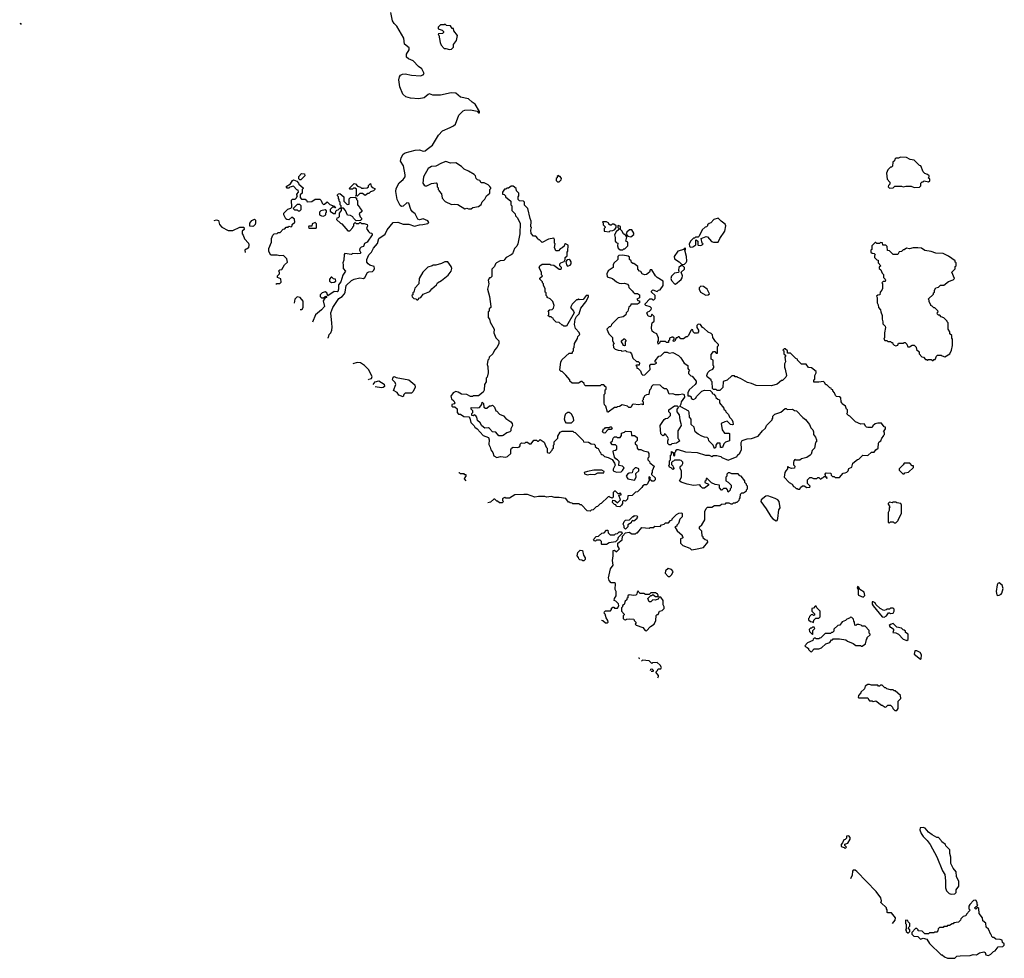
# Model space of a CAD drawing. Extents: x 1862350 to 2057294, y 212041 to 437318.
# Tile 5 of 256: x 1886857 to 1897710, y 284770 to 295117. Entities that reach past the tile are written whole.
import ezdxf

# ---------------------------------------------------------------- set-up
doc = ezdxf.new("R2010")
doc.units = 0

msp = doc.modelspace()

# ---------------------------------------------------------------- linework, layer by layer
at = {"layer": '0CON10XD'}
for points in [[(1890255, 291608), (1890260, 291615), (1890268, 291645), (1890285, 291665), (1890298, 291695), (1890302, 291728), (1890297, 291773), (1890288, 291885), (1890307, 291945), (1890374, 292045), (1890413, 292067), (1890436, 292095), (1890445, 292115), (1890455, 292185), (1890515, 292241), (1890545, 292258), (1890605, 292270), (1890648, 292265), (1890660, 292275), (1890689, 292331), (1890705, 292339), (1890745, 292342), (1890762, 292355), (1890769, 292375), (1890764, 292395), (1890715, 292410), (1890697, 292425), (1890685, 292445), (1890685, 292475), (1890705, 292524), (1890735, 292555), (1890755, 292597), (1890802, 292648), (1890816, 292705), (1890887, 292753), (1890909, 292801), (1890975, 292881), (1891025, 292885), (1891085, 292863), (1891145, 292862), (1891210, 292840), (1891265, 292857), (1891301, 292859), (1891355, 292871), (1891365, 292882), (1891355, 292899), (1891305, 292921), (1891265, 292910), (1891247, 292917), (1891215, 292975), (1891188, 292998), (1891168, 293025), (1891145, 293096), (1891125, 293099), (1891085, 293060), (1891065, 293059), (1891049, 293069), (1891017, 293135), (1891004, 293224), (1891008, 293255), (1891040, 293320), (1891085, 293355), (1891105, 293385), (1891106, 293405), (1891086, 293505), (1891056, 293556), (1891062, 293595), (1891083, 293635), (1891105, 293649), (1891215, 293679), (1891265, 293681), (1891305, 293668), (1891325, 293673), (1891349, 293691), (1891406, 293735), (1891475, 293844), (1891517, 293893), (1891603, 293927), (1891639, 293945), (1891662, 293965), (1891696, 294064), (1891745, 294111), (1891765, 294119), (1891825, 294122), (1891898, 294108), (1891915, 294090), (1891925, 294090), (1891926, 294105), (1891877, 294187), (1891845, 294206), (1891805, 294245), (1891715, 294262), (1891665, 294308), (1891612, 294312), (1891495, 294286), (1891445, 294284), (1891410, 294285), (1891375, 294298), (1891358, 294292), (1891315, 294256), (1891255, 294244), (1891165, 294252), (1891115, 294268), (1891080, 294295), (1891046, 294376), (1891037, 294455), (1891043, 294487), (1891054, 294505), (1891075, 294517), (1891105, 294520), (1891175, 294507), (1891275, 294499), (1891305, 294508), (1891314, 294525), (1891288, 294575), (1891251, 294601), (1891195, 294663), (1891142, 294685), (1891121, 294705), (1891120, 294735), (1891150, 294785), (1891149, 294805), (1891097, 294847), (1891090, 294915), (1891015, 295045), (1890985, 295075), (1890968, 295105), (1890949, 295195)], [(1886857, 295078), (1886865, 295074), (1886873, 295062)], [(1891595, 294788), (1891615, 294792), (1891640, 294815), (1891640, 294845), (1891672, 294888), (1891682, 294942), (1891643, 294993), (1891638, 295018), (1891625, 295020), (1891605, 295048), (1891563, 295053), (1891545, 295068), (1891535, 295060), (1891495, 295060), (1891470, 295035), (1891470, 295015), (1891512, 295002), (1891530, 294985), (1891530, 294975), (1891517, 294963), (1891475, 294960), (1891470, 294955), (1891478, 294948), (1891490, 294865), (1891502, 294835), (1891535, 294800), (1891555, 294800), (1891595, 294788)], [(1896445, 293260), (1896485, 293262), (1896505, 293280), (1896575, 293280), (1896595, 293273), (1896625, 293280), (1896685, 293280), (1896715, 293268), (1896775, 293270), (1896790, 293285), (1896790, 293315), (1896805, 293330), (1896815, 293330), (1896825, 293340), (1896875, 293330), (1896888, 293342), (1896888, 293358), (1896870, 293375), (1896880, 293385), (1896880, 293395), (1896865, 293410), (1896835, 293420), (1896815, 293440), (1896790, 293505), (1896775, 293510), (1896717, 293567), (1896674, 293574), (1896633, 293597), (1896565, 293600), (1896545, 293590), (1896515, 293590), (1896502, 293578), (1896498, 293562), (1896480, 293545), (1896478, 293502), (1896465, 293490), (1896455, 293490), (1896425, 293460), (1896412, 293425), (1896418, 293358), (1896450, 293325), (1896450, 293305), (1896432, 293288), (1896430, 293275), (1896445, 293260)], [(1891805, 293030), (1891835, 293032), (1891853, 293047), (1891915, 293058), (1891945, 293080), (1891955, 293110), (1891985, 293140), (1892004, 293176), (1892040, 293205), (1892040, 293245), (1892050, 293255), (1892050, 293265), (1892038, 293278), (1892020, 293295), (1891975, 293318), (1891945, 293320), (1891930, 293345), (1891905, 293350), (1891890, 293365), (1891882, 293395), (1891865, 293412), (1891805, 293448), (1891755, 293468), (1891725, 293500), (1891665, 293538), (1891605, 293536), (1891555, 293555), (1891505, 293536), (1891445, 293501), (1891395, 293498), (1891358, 293475), (1891309, 293385), (1891301, 293315), (1891315, 293293), (1891325, 293287), (1891345, 293287), (1891395, 293310), (1891447, 293317), (1891460, 293305), (1891460, 293275), (1891470, 293265), (1891470, 293245), (1891480, 293235), (1891480, 293225), (1891507, 293197), (1891515, 293150), (1891545, 293112), (1891615, 293078), (1891655, 293083), (1891685, 293080), (1891765, 293032), (1891785, 293038), (1891805, 293030)], [(1889955, 293350), (1889945, 293350), (1889933, 293363), (1889932, 293388), (1889965, 293420), (1889997, 293417), (1890000, 293395), (1889955, 293350)], [(1892805, 293330), (1892827, 293353), (1892828, 293365), (1892815, 293390), (1892805, 293390), (1892795, 293400), (1892782, 293388), (1892780, 293375), (1892770, 293365), (1892770, 293345), (1892785, 293330), (1892805, 293330)], [(1889680, 292201), (1889693, 292207), (1889725, 292210), (1889738, 292222), (1889735, 292260), (1889700, 292275), (1889700, 292295), (1889720, 292315), (1889720, 292335), (1889710, 292345), (1889725, 292360), (1889748, 292362), (1889777, 292413), (1889808, 292445), (1889802, 292482), (1889765, 292518), (1889725, 292512), (1889695, 292520), (1889625, 292520), (1889603, 292563), (1889602, 292595), (1889632, 292665), (1889634, 292706), (1889647, 292743), (1889663, 292757), (1889695, 292760), (1889705, 292770), (1889728, 292772), (1889762, 292808), (1889778, 292812), (1889795, 292830), (1889815, 292830), (1889825, 292840), (1889848, 292832), (1889860, 292845), (1889862, 292858), (1889890, 292885), (1889887, 292917), (1889855, 292940), (1889825, 292910), (1889803, 292913), (1889792, 292922), (1889768, 292965), (1889768, 292985), (1889812, 293028), (1889845, 293040), (1889858, 293052), (1889853, 293127), (1889863, 293137), (1889895, 293140), (1889908, 293152), (1889910, 293165), (1889920, 293175), (1889910, 293185), (1889910, 293195), (1889930, 293215), (1889928, 293238), (1889912, 293242), (1889875, 293280), (1889835, 293270), (1889825, 293260), (1889805, 293260), (1889793, 293277), (1889842, 293308), (1889864, 293346), (1889875, 293352), (1889910, 293335), (1889930, 293315), (1889932, 293302), (1889980, 293265), (1889980, 293255), (1889970, 293245), (1889970, 293205), (1889950, 293185), (1889950, 293155), (1889965, 293140), (1890005, 293140), (1890018, 293128), (1890025, 293110), (1890077, 293113), (1890115, 293140), (1890165, 293140), (1890180, 293125), (1890190, 293095), (1890205, 293080), (1890218, 293082), (1890245, 293110), (1890275, 293080), (1890325, 293060), (1890330, 293050), (1890338, 293048), (1890335, 293040), (1890330, 293050), (1890305, 293050), (1890280, 293025), (1890280, 293005), (1890315, 292980), (1890338, 292982), (1890340, 293005), (1890352, 293018), (1890368, 293022), (1890385, 293040), (1890400, 293040), (1890400, 293065), (1890390, 293075), (1890390, 293105), (1890380, 293115), (1890380, 293135), (1890370, 293145), (1890370, 293165), (1890360, 293175), (1890360, 293185), (1890372, 293198), (1890385, 293200), (1890430, 293165), (1890430, 293115), (1890465, 293080), (1890490, 293085), (1890488, 293142), (1890502, 293158), (1890555, 293160), (1890568, 293148), (1890570, 293135), (1890580, 293125), (1890580, 293075), (1890608, 293048), (1890610, 293035), (1890630, 293015), (1890628, 293002), (1890600, 292975), (1890610, 292945), (1890630, 292925), (1890620, 292915), (1890618, 292902), (1890565, 292900), (1890535, 292930), (1890530, 292945), (1890505, 292958), (1890472, 292962), (1890450, 293015), (1890425, 293040), (1890400, 293040), (1890400, 293015), (1890380, 292985), (1890380, 292945), (1890368, 292932), (1890352, 292928), (1890350, 292915), (1890392, 292872), (1890408, 292868), (1890475, 292790), (1890495, 292790), (1890530, 292825), (1890530, 292835), (1890540, 292845), (1890540, 292865), (1890555, 292880), (1890565, 292870), (1890595, 292870), (1890605, 292880), (1890615, 292880), (1890625, 292870), (1890655, 292870), (1890688, 292858), (1890690, 292845), (1890680, 292815), (1890701, 292781), (1890718, 292768), (1890740, 292765), (1890741, 292745), (1890686, 292665), (1890659, 292651), (1890646, 292615), (1890621, 292609), (1890606, 292593), (1890601, 292575), (1890616, 292545), (1890611, 292539), (1890585, 292535), (1890525, 292540), (1890515, 292530), (1890442, 292538), (1890432, 292528), (1890430, 292465), (1890417, 292435), (1890424, 292414), (1890424, 292375), (1890449, 292345), (1890419, 292301), (1890395, 292228), (1890372, 292195), (1890372, 292148), (1890365, 292122), (1890355, 292117), (1890325, 292119), (1890255, 292072), (1890242, 292105), (1890225, 292118), (1890190, 292105), (1890170, 292085), (1890170, 292065), (1890185, 292050), (1890205, 292050), (1890223, 292067), (1890235, 292070), (1890240, 292065), (1890238, 292055), (1890222, 292048), (1890201, 292019), (1890216, 291955), (1890185, 291918), (1890118, 291862), (1890085, 291783)], [(1890575, 293170), (1890560, 293175), (1890570, 293185), (1890568, 293248), (1890555, 293260), (1890535, 293260), (1890525, 293250), (1890495, 293250), (1890490, 293255), (1890545, 293310), (1890558, 293308), (1890582, 293282), (1890615, 293270), (1890625, 293260), (1890645, 293258), (1890688, 293262), (1890700, 293275), (1890702, 293288), (1890725, 293310), (1890732, 293282), (1890752, 293262), (1890770, 293255), (1890770, 293245), (1890755, 293230), (1890722, 293218), (1890705, 293200), (1890695, 293200), (1890665, 293180), (1890635, 293200), (1890605, 293200), (1890575, 293170)], [(1892590, 292405), (1892615, 292422), (1892702, 292422), (1892713, 292413), (1892745, 292410), (1892802, 292365), (1892818, 292365), (1892828, 292375), (1892828, 292385), (1892810, 292405), (1892810, 292425), (1892823, 292437), (1892858, 292452), (1892870, 292475), (1892870, 292495), (1892890, 292515), (1892890, 292555), (1892900, 292565), (1892902, 292632), (1892873, 292647), (1892862, 292638), (1892858, 292622), (1892838, 292602), (1892815, 292590), (1892795, 292570), (1892765, 292570), (1892752, 292605), (1892760, 292645), (1892752, 292655), (1892752, 292692), (1892745, 292710), (1892684, 292696), (1892615, 292660), (1892585, 292690), (1892575, 292690), (1892570, 292705), (1892545, 292730), (1892522, 292732), (1892495, 292760), (1892490, 292795), (1892498, 292825), (1892492, 292835), (1892496, 292896), (1892483, 292925), (1892457, 293037), (1892422, 293072), (1892420, 293105), (1892410, 293115), (1892365, 293120), (1892350, 293135), (1892350, 293165), (1892360, 293175), (1892360, 293205), (1892332, 293232), (1892330, 293255), (1892295, 293280), (1892275, 293280), (1892245, 293260), (1892225, 293260), (1892215, 293250), (1892202, 293248), (1892180, 293215), (1892180, 293195), (1892198, 293188), (1892210, 293175), (1892210, 293165), (1892270, 293115), (1892270, 293075), (1892280, 293065), (1892283, 293013), (1892317, 292977), (1892322, 292955), (1892342, 292935), (1892372, 292872), (1892368, 292755), (1892348, 292645), (1892335, 292620), (1892312, 292595), (1892288, 292535), (1892276, 292524), (1892220, 292495), (1892200, 292475), (1892198, 292462), (1892153, 292457), (1892113, 292437), (1892100, 292425), (1892090, 292395), (1892060, 292365), (1892060, 292285), (1892048, 292272), (1892035, 292270), (1892020, 292245), (1892028, 292205), (1892012, 292145), (1892036, 292066), (1892050, 291955), (1892050, 291945), (1892032, 291928), (1892030, 291905), (1892020, 291895), (1892020, 291835), (1892037, 291817), (1892043, 291783), (1892088, 291705), (1892083, 291665), (1892105, 291610), (1892138, 291575), (1892140, 291545), (1892118, 291502), (1892092, 291475), (1892072, 291435), (1892030, 291395), (1892027, 291373), (1892018, 291362), (1892010, 291315), (1892018, 291295), (1892020, 291225), (1892010, 291175), (1892000, 291165), (1892000, 291125), (1891982, 291095), (1891977, 291033), (1891965, 291010), (1891915, 290970), (1891855, 290970), (1891847, 290963), (1891825, 290962), (1891786, 290986), (1891725, 290988), (1891690, 291010), (1891665, 291017), (1891634, 291005), (1891609, 290965), (1891618, 290938), (1891643, 290915), (1891652, 290895), (1891647, 290883), (1891620, 290875), (1891620, 290855), (1891628, 290848), (1891655, 290850), (1891678, 290828), (1891680, 290785), (1891695, 290770), (1891715, 290768), (1891753, 290743), (1891808, 290738), (1891820, 290725), (1891830, 290675), (1891865, 290640), (1891872, 290625), (1891898, 290605), (1891965, 290533), (1892025, 290510), (1892030, 290485), (1892027, 290435), (1892042, 290405), (1892049, 290375), (1892074, 290345), (1892085, 290308), (1892115, 290292), (1892155, 290302), (1892215, 290294), (1892235, 290300), (1892272, 290335), (1892270, 290375), (1892277, 290393), (1892297, 290403), (1892345, 290402), (1892365, 290410), (1892372, 290418), (1892373, 290437), (1892388, 290452), (1892425, 290450), (1892435, 290460), (1892455, 290460), (1892475, 290440), (1892495, 290440), (1892525, 290480), (1892555, 290480), (1892565, 290470), (1892575, 290470), (1892595, 290490), (1892638, 290458), (1892660, 290405), (1892670, 290395), (1892670, 290345), (1892695, 290340), (1892728, 290372), (1892730, 290385), (1892740, 290395), (1892740, 290425), (1892750, 290435), (1892750, 290465), (1892788, 290502), (1892790, 290525), (1892815, 290570), (1892835, 290580), (1892955, 290580), (1892965, 290570), (1892978, 290568), (1893068, 290478), (1893072, 290462), (1893125, 290460), (1893155, 290440), (1893188, 290438), (1893200, 290425), (1893202, 290412), (1893222, 290392), (1893235, 290390), (1893252, 290352), (1893260, 290345), (1893262, 290332), (1893272, 290322), (1893285, 290320), (1893303, 290303), (1893345, 290290), (1893387, 290267), (1893415, 290228), (1893420, 290205), (1893398, 290162), (1893400, 290145), (1893435, 290130), (1893485, 290132), (1893503, 290147), (1893518, 290175), (1893500, 290195), (1893462, 290202), (1893466, 290245), (1893446, 290266), (1893428, 290275), (1893413, 290293), (1893400, 290355), (1893402, 290368), (1893425, 290370), (1893438, 290382), (1893440, 290415), (1893425, 290430), (1893392, 290432), (1893370, 290455), (1893390, 290475), (1893398, 290502), (1893412, 290518), (1893435, 290520), (1893445, 290510), (1893475, 290510), (1893490, 290535), (1893492, 290558), (1893525, 290570), (1893535, 290580), (1893598, 290578), (1893602, 290532), (1893635, 290532), (1893662, 290512), (1893662, 290478), (1893640, 290455), (1893642, 290442), (1893660, 290425), (1893662, 290392), (1893675, 290380), (1893705, 290380), (1893733, 290363), (1893782, 290352), (1893792, 290335), (1893790, 290295), (1893780, 290285), (1893780, 290265), (1893800, 290245), (1893802, 290232), (1893850, 290195), (1893830, 290145), (1893830, 290125), (1893820, 290115), (1893822, 290102), (1893860, 290065), (1893860, 290045), (1893845, 290030), (1893825, 290030), (1893800, 290050), (1893810, 290065), (1893792, 290078), (1893790, 290055), (1893800, 290045), (1893790, 290035), (1893778, 290002), (1893765, 289990), (1893745, 289990), (1893725, 289980), (1893715, 289960), (1893668, 289912), (1893645, 289910), (1893608, 289872), (1893562, 289868), (1893558, 289832), (1893535, 289810), (1893512, 289818), (1893500, 289805), (1893500, 289785), (1893490, 289765), (1893472, 289748), (1893435, 289750), (1893428, 289768), (1893412, 289772), (1893390, 289795), (1893395, 289820), (1893418, 289818), (1893445, 289790), (1893480, 289825), (1893460, 289875), (1893485, 289880), (1893488, 289888), (1893475, 289900), (1893465, 289890), (1893455, 289890), (1893425, 289920), (1893412, 289918), (1893400, 289905), (1893400, 289855), (1893388, 289842), (1893362, 289852), (1893355, 289860), (1893342, 289858), (1893268, 289782), (1893255, 289780), (1893225, 289750), (1893212, 289748), (1893178, 289712), (1893155, 289710), (1893145, 289700), (1893112, 289702), (1893048, 289768), (1893035, 289770), (1893025, 289780), (1892955, 289780), (1892948, 289788), (1892925, 289790), (1892915, 289800), (1892905, 289800), (1892875, 289840), (1892805, 289850), (1892755, 289850), (1892715, 289860), (1892665, 289852), (1892645, 289860), (1892575, 289862), (1892535, 289852), (1892455, 289882), (1892415, 289882), (1892315, 289878), (1892257, 289843), (1892215, 289842), (1892205, 289848), (1892188, 289842), (1892180, 289835), (1892180, 289815), (1892190, 289805), (1892175, 289790), (1892145, 289790), (1892125, 289810), (1892115, 289810), (1892095, 289830), (1892085, 289830), (1892045, 289800), (1892018, 289791)], [(1889945, 293010), (1889960, 293025), (1889960, 293065), (1889945, 293080), (1889915, 293080), (1889870, 293035), (1889885, 293020), (1889915, 293020), (1889925, 293010), (1889945, 293010)], [(1890205, 292952), (1890230, 292965), (1890233, 292987), (1890240, 292995), (1890238, 293008), (1890225, 293020), (1890175, 293008), (1890160, 292995), (1890160, 292965), (1890184, 292954), (1890205, 292952)], [(1894255, 292610), (1894275, 292613), (1894310, 292635), (1894310, 292685), (1894315, 292690), (1894330, 292675), (1894330, 292635), (1894335, 292630), (1894365, 292628), (1894380, 292635), (1894390, 292645), (1894380, 292655), (1894370, 292705), (1894425, 292728), (1894440, 292725), (1894483, 292673), (1894505, 292663), (1894555, 292663), (1894573, 292705), (1894630, 292785), (1894641, 292845), (1894634, 292864), (1894588, 292895), (1894555, 292930), (1894510, 292915), (1894475, 292878), (1894455, 292870), (1894440, 292855), (1894440, 292845), (1894428, 292832), (1894412, 292828), (1894381, 292799), (1894348, 292732), (1894335, 292720), (1894305, 292720), (1894295, 292710), (1894285, 292710), (1894255, 292680), (1894238, 292645), (1894240, 292615), (1894255, 292610)], [(1888999, 292903), (1889025, 292912), (1889050, 292905), (1889058, 292858), (1889085, 292830), (1889154, 292794), (1889206, 292794), (1889285, 292830), (1889328, 292828), (1889330, 292805), (1889310, 292785), (1889310, 292755), (1889322, 292742), (1889335, 292700), (1889380, 292655), (1889382, 292635), (1889378, 292602), (1889365, 292590), (1889352, 292588), (1889340, 292575), (1889342, 292549)], [(1889425, 292838), (1889392, 292842), (1889392, 292875), (1889415, 292902), (1889445, 292918), (1889457, 292907), (1889457, 292877), (1889452, 292858), (1889435, 292842), (1889425, 292838)], [(1890125, 292820), (1890130, 292825), (1890130, 292865), (1890115, 292880), (1890080, 292865), (1890078, 292842), (1890045, 292840), (1890040, 292835), (1890045, 292820), (1890125, 292820)], [(1893355, 292780), (1893365, 292790), (1893395, 292792), (1893417, 292803), (1893430, 292825), (1893430, 292845), (1893405, 292862), (1893388, 292862), (1893375, 292850), (1893365, 292850), (1893352, 292862), (1893350, 292875), (1893325, 292890), (1893282, 292888), (1893290, 292875), (1893290, 292855), (1893310, 292835), (1893310, 292825), (1893300, 292815), (1893300, 292785), (1893355, 292780)], [(1893505, 292580), (1893515, 292590), (1893528, 292592), (1893560, 292625), (1893560, 292665), (1893540, 292675), (1893548, 292718), (1893538, 292738), (1893512, 292755), (1893495, 292790), (1893480, 292805), (1893478, 292838), (1893455, 292848), (1893450, 292845), (1893450, 292825), (1893460, 292815), (1893460, 292805), (1893431, 292779), (1893412, 292745), (1893420, 292715), (1893420, 292675), (1893432, 292662), (1893450, 292655), (1893448, 292625), (1893455, 292600), (1893475, 292580), (1893505, 292580)], [(1893595, 292722), (1893625, 292750), (1893628, 292765), (1893605, 292800), (1893578, 292802), (1893548, 292775), (1893542, 292752), (1893562, 292732), (1893595, 292722)], [(1896925, 291360), (1896935, 291370), (1896948, 291372), (1896962, 291408), (1896975, 291420), (1897015, 291420), (1897025, 291410), (1897055, 291400), (1897108, 291432), (1897127, 291473), (1897140, 291525), (1897140, 291595), (1897130, 291605), (1897130, 291635), (1897110, 291655), (1897110, 291675), (1897090, 291705), (1897090, 291775), (1897080, 291785), (1897080, 291795), (1897045, 291830), (1897015, 291840), (1896998, 291858), (1896985, 291860), (1896972, 291872), (1896970, 291885), (1896980, 291895), (1896978, 291908), (1896945, 291940), (1896935, 291940), (1896915, 291960), (1896900, 291965), (1896900, 291975), (1896880, 292005), (1896880, 292025), (1896870, 292035), (1896928, 292092), (1896930, 292105), (1896940, 292115), (1896940, 292135), (1896955, 292160), (1896985, 292170), (1897005, 292190), (1897045, 292190), (1897095, 292230), (1897145, 292250), (1897160, 292265), (1897130, 292335), (1897168, 292372), (1897170, 292395), (1897180, 292405), (1897180, 292435), (1897170, 292445), (1897168, 292458), (1897095, 292510), (1897035, 292538), (1896955, 292542), (1896905, 292562), (1896835, 292572), (1896797, 292597), (1896755, 292602), (1896705, 292602), (1896665, 292592), (1896633, 292597), (1896605, 292580), (1896595, 292580), (1896575, 292560), (1896552, 292558), (1896535, 292530), (1896485, 292530), (1896445, 292570), (1896422, 292572), (1896418, 292618), (1896405, 292630), (1896372, 292632), (1896368, 292658), (1896345, 292660), (1896335, 292650), (1896305, 292650), (1896295, 292660), (1896285, 292660), (1896250, 292625), (1896250, 292585), (1896240, 292575), (1896240, 292555), (1896252, 292542), (1896275, 292540), (1896288, 292528), (1896280, 292515), (1896280, 292495), (1896305, 292470), (1896320, 292465), (1896320, 292435), (1896350, 292405), (1896332, 292388), (1896330, 292375), (1896348, 292358), (1896362, 292322), (1896378, 292308), (1896380, 292275), (1896397, 292257), (1896400, 292245), (1896395, 292230), (1896375, 292230), (1896360, 292215), (1896368, 292208), (1896367, 292153), (1896360, 292135), (1896340, 292115), (1896338, 292082), (1896315, 292080), (1896302, 292068), (1896310, 292055), (1896310, 291995), (1896320, 291975), (1896322, 291945), (1896347, 291917), (1896348, 291895), (1896362, 291855), (1896362, 291815), (1896372, 291785), (1896370, 291765), (1896395, 291740), (1896400, 291725), (1896388, 291665), (1896390, 291615), (1896382, 291595), (1896392, 291582), (1896415, 291580), (1896425, 291570), (1896455, 291570), (1896465, 291560), (1896478, 291558), (1896480, 291545), (1896495, 291530), (1896515, 291522), (1896535, 291530), (1896545, 291550), (1896595, 291550), (1896605, 291558), (1896617, 291557), (1896635, 291540), (1896645, 291510), (1896665, 291510), (1896695, 291530), (1896715, 291530), (1896738, 291508), (1896742, 291482), (1896770, 291455), (1896772, 291432), (1896802, 291402), (1896818, 291398), (1896842, 291372), (1896855, 291370), (1896865, 291360), (1896875, 291370), (1896905, 291370), (1896915, 291360), (1896925, 291360)], [(1895475, 291320), (1895430, 291365), (1895430, 291375), (1895412, 291382), (1895355, 291440), (1895322, 291442), (1895320, 291465), (1895295, 291490), (1895285, 291490), (1895270, 291475), (1895280, 291465), (1895280, 291435), (1895300, 291415), (1895292, 291395), (1895298, 291345), (1895288, 291322), (1895288, 291285), (1895296, 291266), (1895308, 291195), (1895300, 291175), (1895265, 291140), (1895255, 291140), (1895205, 291100), (1895145, 291080), (1894974, 291084), (1894925, 291108), (1894878, 291118), (1894802, 291162), (1894772, 291172), (1894765, 291180), (1894745, 291180), (1894735, 291190), (1894705, 291190), (1894657, 291143), (1894612, 291128), (1894608, 291062), (1894575, 291030), (1894545, 291030), (1894535, 291040), (1894505, 291040), (1894492, 291052), (1894490, 291125), (1894480, 291135), (1894480, 291145), (1894435, 291180), (1894430, 291195), (1894441, 291229), (1894465, 291250), (1894497, 291263), (1894507, 291283), (1894507, 291297), (1894500, 291305), (1894500, 291365), (1894480, 291375), (1894480, 291425), (1894505, 291460), (1894518, 291458), (1894535, 291440), (1894548, 291442), (1894550, 291515), (1894560, 291525), (1894560, 291535), (1894525, 291570), (1894498, 291615), (1894492, 291642), (1894479, 291659), (1894445, 291672), (1894398, 291718), (1894382, 291722), (1894360, 291755), (1894335, 291760), (1894320, 291745), (1894320, 291725), (1894340, 291695), (1894340, 291675), (1894327, 291663), (1894295, 291660), (1894280, 291675), (1894278, 291698), (1894265, 291700), (1894255, 291690), (1894230, 291635), (1894215, 291620), (1894205, 291620), (1894175, 291600), (1894145, 291600), (1894125, 291620), (1894115, 291620), (1894105, 291610), (1894092, 291608), (1894078, 291572), (1894065, 291570), (1894060, 291585), (1894070, 291595), (1894070, 291605), (1894057, 291617), (1894045, 291618), (1894020, 291605), (1894020, 291585), (1894010, 291575), (1894010, 291560), (1893985, 291560), (1893975, 291570), (1893915, 291570), (1893908, 291552), (1893895, 291540), (1893890, 291565), (1893900, 291575), (1893900, 291615), (1893890, 291625), (1893880, 291655), (1893845, 291670), (1893830, 291685), (1893822, 291715), (1893823, 291757), (1893830, 291775), (1893850, 291795), (1893850, 291845), (1893825, 291870), (1893815, 291840), (1893785, 291850), (1893770, 291885), (1893782, 291898), (1893798, 291902), (1893818, 291922), (1893820, 291935), (1893805, 291950), (1893760, 291965), (1893750, 291975), (1893750, 291985), (1893802, 292038), (1893825, 292040), (1893835, 292030), (1893845, 292030), (1893860, 292045), (1893860, 292075), (1893822, 292112), (1893820, 292125), (1893835, 292138), (1893885, 292120), (1893900, 292135), (1893915, 292140), (1893950, 292185), (1893950, 292235), (1893884, 292274), (1893865, 292292), (1893825, 292360), (1893805, 292360), (1893800, 292335), (1893765, 292307), (1893744, 292304), (1893720, 292315), (1893705, 292340), (1893690, 292345), (1893670, 292365), (1893670, 292395), (1893628, 292428), (1893615, 292430), (1893602, 292442), (1893598, 292458), (1893580, 292475), (1893578, 292498), (1893565, 292510), (1893505, 292520), (1893462, 292518), (1893450, 292505), (1893450, 292475), (1893407, 292433), (1893398, 292415), (1893398, 292385), (1893342, 292348), (1893328, 292315), (1893333, 292283), (1893390, 292265), (1893435, 292228), (1893463, 292213), (1893485, 292208), (1893525, 292213), (1893555, 292202), (1893568, 292185), (1893570, 292165), (1893609, 292129), (1893621, 292111), (1893635, 292100), (1893667, 292097), (1893690, 292085), (1893688, 292052), (1893660, 292035), (1893672, 292022), (1893688, 292018), (1893690, 291995), (1893665, 291980), (1893595, 291980), (1893588, 291962), (1893573, 291947), (1893560, 291905), (1893543, 291887), (1893537, 291863), (1893507, 291843), (1893455, 291830), (1893380, 291755), (1893378, 291742), (1893365, 291730), (1893355, 291730), (1893330, 291705), (1893350, 291655), (1893390, 291615), (1893390, 291575), (1893410, 291545), (1893400, 291535), (1893402, 291502), (1893420, 291485), (1893453, 291473), (1893485, 291470), (1893495, 291462), (1893535, 291470), (1893545, 291460), (1893585, 291450), (1893602, 291432), (1893614, 291384), (1893655, 291350), (1893675, 291350), (1893690, 291335), (1893685, 291310), (1893655, 291310), (1893650, 291305), (1893660, 291295), (1893660, 291275), (1893675, 291270), (1893700, 291245), (1893712, 291212), (1893725, 291200), (1893748, 291202), (1893805, 291260), (1893802, 291305), (1893815, 291320), (1893855, 291320), (1893878, 291332), (1893878, 291338), (1893862, 291342), (1893862, 291358), (1893902, 291408), (1893925, 291410), (1893965, 291450), (1893995, 291452), (1894015, 291442), (1894055, 291448), (1894120, 291415), (1894145, 291390), (1894182, 291332), (1894220, 291305), (1894223, 291273), (1894240, 291245), (1894230, 291235), (1894230, 291215), (1894255, 291190), (1894268, 291188), (1894312, 291132), (1894312, 291115), (1894303, 291097), (1894238, 291035), (1894222, 291005), (1894222, 290972), (1894245, 290970), (1894258, 290958), (1894260, 290945), (1894272, 290932), (1894285, 290930), (1894308, 290945), (1894317, 290963), (1894375, 291022), (1894407, 291033), (1894468, 291028), (1894488, 291008), (1894490, 290995), (1894508, 290988), (1894528, 290968), (1894532, 290952), (1894552, 290932), (1894570, 290925), (1894570, 290895), (1894620, 290835), (1894620, 290825), (1894637, 290807), (1894640, 290795), (1894670, 290765), (1894680, 290735), (1894705, 290710), (1894718, 290685), (1894720, 290655), (1894715, 290650), (1894693, 290653), (1894655, 290690), (1894630, 290685), (1894590, 290665), (1894601, 290595), (1894625, 290560), (1894675, 290560), (1894680, 290555), (1894680, 290475), (1894635, 290460), (1894618, 290442), (1894605, 290400), (1894582, 290402), (1894578, 290448), (1894545, 290450), (1894530, 290425), (1894530, 290405), (1894515, 290390), (1894500, 290425), (1894452, 290475), (1894450, 290495), (1894435, 290510), (1894405, 290513), (1894376, 290526), (1894335, 290548), (1894304, 290574), (1894290, 290625), (1894260, 290655), (1894260, 290715), (1894240, 290735), (1894238, 290785), (1894231, 290801), (1894145, 290850), (1894132, 290852), (1894147, 290883), (1894150, 290905), (1894190, 290955), (1894185, 290980), (1894165, 290990), (1894125, 290982), (1894085, 290982), (1894055, 290992), (1894015, 290990), (1893996, 291036), (1893986, 291046), (1893965, 291048), (1893945, 291058), (1893915, 291087), (1893838, 291092), (1893820, 291075), (1893812, 291048), (1893798, 291032), (1893790, 290985), (1893765, 290980), (1893740, 290965), (1893740, 290955), (1893730, 290945), (1893730, 290925), (1893720, 290915), (1893730, 290905), (1893728, 290872), (1893715, 290880), (1893675, 290872), (1893625, 290880), (1893610, 290875), (1893595, 290842), (1893573, 290843), (1893557, 290857), (1893498, 290872), (1893467, 290853), (1893445, 290850), (1893435, 290840), (1893415, 290840), (1893345, 290790), (1893335, 290790), (1893318, 290855), (1893303, 290873), (1893298, 290895), (1893300, 290985), (1893310, 290995), (1893310, 291035), (1893320, 291045), (1893320, 291065), (1893312, 291072), (1893295, 291090), (1893265, 291090), (1893255, 291080), (1893095, 291080), (1893082, 291092), (1893078, 291108), (1893055, 291130), (1893045, 291130), (1893015, 291110), (1892945, 291110), (1892922, 291132), (1892920, 291145), (1892878, 291198), (1892835, 291240), (1892825, 291240), (1892812, 291252), (1892822, 291345), (1892835, 291370), (1892915, 291440), (1892945, 291440), (1892950, 291445), (1892950, 291455), (1892960, 291465), (1892960, 291495), (1892970, 291505), (1892973, 291547), (1893007, 291603), (1893010, 291625), (1893030, 291645), (1893025, 291670), (1892983, 291713), (1892974, 291755), (1892979, 291815), (1892994, 291846), (1893022, 291875), (1893044, 291936), (1893098, 292005), (1893125, 292060), (1893128, 292078), (1893100, 292075), (1893067, 292033), (1893025, 292030), (1893015, 292040), (1893005, 292030), (1892995, 292030), (1892945, 291980), (1892930, 291945), (1892962, 291905), (1892968, 291885), (1892885, 291740), (1892855, 291740), (1892845, 291750), (1892835, 291750), (1892805, 291780), (1892772, 291782), (1892742, 291812), (1892738, 291828), (1892725, 291830), (1892715, 291840), (1892695, 291840), (1892680, 291855), (1892690, 291865), (1892690, 291895), (1892682, 291908), (1892695, 291920), (1892728, 291922), (1892740, 291935), (1892748, 291965), (1892735, 292010), (1892705, 292040), (1892670, 292055), (1892670, 292065), (1892660, 292075), (1892660, 292105), (1892650, 292115), (1892650, 292155), (1892630, 292185), (1892630, 292205), (1892620, 292215), (1892618, 292228), (1892590, 292255), (1892592, 292268), (1892620, 292295), (1892610, 292305), (1892610, 292335), (1892583, 292383), (1892590, 292405)], [(1894155, 292420), (1894185, 292423), (1894205, 292439), (1894210, 292455), (1894206, 292506), (1894188, 292575), (1894197, 292585), (1894195, 292598), (1894182, 292595), (1894177, 292583), (1894113, 292567), (1894070, 292505), (1894075, 292480), (1894125, 292448), (1894155, 292420)], [(1891245, 292030), (1891265, 292050), (1891280, 292055), (1891305, 292090), (1891379, 292121), (1891401, 292149), (1891452, 292195), (1891464, 292216), (1891508, 292242), (1891578, 292302), (1891612, 292345), (1891620, 292375), (1891612, 292395), (1891576, 292446), (1891544, 292446), (1891505, 292430), (1891445, 292412), (1891415, 292412), (1891405, 292403), (1891355, 292390), (1891302, 292335), (1891262, 292265), (1891258, 292205), (1891213, 292157), (1891200, 292115), (1891190, 292105), (1891190, 292085), (1891180, 292075), (1891182, 292062), (1891202, 292042), (1891225, 292040), (1891235, 292030), (1891245, 292030)], [(1892895, 292400), (1892905, 292402), (1892925, 292410), (1892936, 292425), (1892936, 292446), (1892926, 292466), (1892915, 292472), (1892892, 292468), (1892878, 292452), (1892883, 292413), (1892895, 292400)], [(1894085, 292202), (1894148, 292252), (1894160, 292270), (1894163, 292295), (1894148, 292335), (1894186, 292366), (1894186, 292385), (1894165, 292402), (1894145, 292402), (1894124, 292385), (1894117, 292355), (1894122, 292345), (1894120, 292330), (1894075, 292324), (1894042, 292288), (1894036, 292264), (1894042, 292242), (1894074, 292204), (1894085, 292202)], [(1890295, 292220), (1890325, 292222), (1890340, 292235), (1890338, 292258), (1890315, 292260), (1890298, 292278), (1890292, 292278), (1890270, 292255), (1890270, 292235), (1890295, 292220)], [(1894420, 292080), (1894445, 292083), (1894460, 292095), (1894436, 292146), (1894394, 292174), (1894365, 292178), (1894357, 292173), (1894348, 292162), (1894348, 292145), (1894363, 292115), (1894420, 292080)], [(1889950, 291922), (1889965, 291922), (1889975, 291930), (1889982, 291948), (1889982, 292015), (1889950, 292055), (1889915, 292060), (1889890, 292035), (1889882, 291993)], [(1893525, 291520), (1893510, 291525), (1893510, 291535), (1893490, 291565), (1893492, 291578), (1893515, 291600), (1893525, 291600), (1893540, 291585), (1893540, 291575), (1893530, 291565), (1893530, 291525), (1893525, 291520)], [(1890701, 291148), (1890705, 291153), (1890735, 291163), (1890742, 291185), (1890700, 291260), (1890656, 291305), (1890615, 291333), (1890575, 291339), (1890529, 291325)], [(1893270, 288499), (1893285, 288492), (1893315, 288468), (1893335, 288468), (1893342, 288475), (1893340, 288495), (1893322, 288525), (1893310, 288565), (1893300, 288575), (1893302, 288588), (1893315, 288600), (1893368, 288602), (1893380, 288615), (1893382, 288628), (1893395, 288640), (1893405, 288640), (1893415, 288630), (1893445, 288630), (1893460, 288655), (1893458, 288678), (1893428, 288708), (1893410, 288715), (1893413, 288737), (1893430, 288765), (1893430, 288815), (1893422, 288835), (1893425, 288900), (1893415, 288908), (1893375, 288910), (1893353, 288933), (1893348, 288965), (1893368, 289062), (1893398, 289105), (1893390, 289155), (1893400, 289205), (1893400, 289265), (1893415, 289270), (1893435, 289250), (1893470, 289285), (1893450, 289315), (1893450, 289345), (1893498, 289382), (1893500, 289425), (1893535, 289460), (1893575, 289468), (1893605, 289450), (1893645, 289450), (1893655, 289460), (1893668, 289462), (1893715, 289520), (1893795, 289510), (1893805, 289520), (1893845, 289520), (1893858, 289532), (1893915, 289530), (1893933, 289547), (1893960, 289555), (1893975, 289570), (1894008, 289572), (1894032, 289598), (1894048, 289602), (1894050, 289615), (1894095, 289662), (1894123, 289677), (1894155, 289680), (1894160, 289675), (1894160, 289635), (1894135, 289610), (1894117, 289563), (1894100, 289545), (1894100, 289535), (1894080, 289525), (1894104, 289484), (1894160, 289435), (1894160, 289425), (1894170, 289415), (1894158, 289402), (1894140, 289395), (1894140, 289345), (1894165, 289320), (1894242, 289292), (1894263, 289273), (1894305, 289280), (1894395, 289298), (1894442, 289358), (1894440, 289375), (1894412, 289382), (1894392, 289402), (1894390, 289415), (1894380, 289425), (1894377, 289477), (1894350, 289505), (1894350, 289525), (1894375, 289550), (1894410, 289605), (1894410, 289695), (1894425, 289730), (1894438, 289742), (1894487, 289743), (1894515, 289760), (1894575, 289760), (1894593, 289777), (1894635, 289780), (1894645, 289790), (1894675, 289790), (1894695, 289780), (1894715, 289780), (1894725, 289790), (1894745, 289790), (1894755, 289800), (1894765, 289800), (1894788, 289822), (1894790, 289835), (1894800, 289845), (1894802, 289888), (1894815, 289900), (1894835, 289900), (1894868, 289922), (1894870, 289935), (1894880, 289945), (1894880, 289975), (1894870, 289985), (1894870, 289995), (1894850, 290015), (1894850, 290035), (1894810, 290085), (1894795, 290090), (1894775, 290110), (1894705, 290110), (1894685, 290120), (1894665, 290120), (1894652, 290108), (1894650, 290085), (1894642, 290075), (1894640, 290035), (1894665, 290020), (1894700, 289985), (1894700, 289955), (1894690, 289945), (1894688, 289932), (1894665, 289910), (1894660, 289935), (1894648, 289948), (1894615, 289950), (1894598, 289932), (1894592, 289932), (1894570, 289955), (1894570, 289985), (1894523, 289993), (1894482, 290012), (1894435, 290060), (1894422, 290058), (1894420, 290035), (1894410, 290025), (1894410, 290015), (1894448, 289998), (1894450, 289985), (1894405, 289952), (1894385, 289952), (1894365, 289970), (1894355, 289990), (1894285, 289983), (1894215, 289997), (1894148, 290018), (1894130, 290035), (1894152, 290075), (1894150, 290145), (1894138, 290168), (1894138, 290185), (1894140, 290195), (1894156, 290204), (1894167, 290223), (1894165, 290240), (1894147, 290257), (1894135, 290260), (1894075, 290260), (1894065, 290250), (1894052, 290248), (1894040, 290235), (1894040, 290215), (1894058, 290198), (1894060, 290185), (1894070, 290175), (1894055, 290160), (1894038, 290178), (1894020, 290185), (1894012, 290205), (1894020, 290215), (1894020, 290255), (1894030, 290265), (1894030, 290315), (1894040, 290325), (1894042, 290358), (1894060, 290345), (1894062, 290312), (1894075, 290310), (1894080, 290315), (1894080, 290345), (1894090, 290355), (1894090, 290365), (1894102, 290378), (1894115, 290380), (1894195, 290353), (1894325, 290346), (1894415, 290318), (1894457, 290317), (1894485, 290300), (1894505, 290312), (1894542, 290312), (1894585, 290300), (1894595, 290290), (1894665, 290263), (1894765, 290300), (1894770, 290315), (1894795, 290340), (1894812, 290378), (1894808, 290455), (1894821, 290479), (1894874, 290496), (1894925, 290500), (1894996, 290524), (1895044, 290586), (1895076, 290614), (1895090, 290645), (1895150, 290705), (1895150, 290715), (1895160, 290725), (1895160, 290745), (1895182, 290768), (1895245, 290790), (1895295, 290830), (1895305, 290830), (1895315, 290820), (1895375, 290822), (1895398, 290808), (1895420, 290805), (1895491, 290731), (1895519, 290709), (1895562, 290655), (1895576, 290616), (1895598, 290595), (1895608, 290575), (1895608, 290545), (1895630, 290515), (1895640, 290485), (1895640, 290465), (1895630, 290455), (1895617, 290393), (1895593, 290367), (1895582, 290328), (1895570, 290315), (1895535, 290292), (1895473, 290277), (1895455, 290262), (1895412, 290262), (1895402, 290268), (1895390, 290255), (1895388, 290235), (1895388, 290208), (1895400, 290195), (1895398, 290172), (1895365, 290170), (1895335, 290180), (1895328, 290188), (1895322, 290188), (1895320, 290165), (1895300, 290145), (1895290, 290125), (1895283, 290073), (1895340, 290015), (1895370, 289995), (1895385, 289970), (1895398, 289968), (1895415, 289950), (1895425, 289950), (1895435, 289940), (1895455, 289940), (1895465, 289960), (1895485, 289980), (1895505, 289980), (1895535, 289960), (1895568, 289962), (1895570, 289975), (1895540, 290005), (1895540, 290045), (1895565, 290070), (1895585, 290070), (1895605, 290060), (1895645, 290060), (1895655, 290070), (1895665, 290070), (1895685, 290050), (1895702, 290068), (1895715, 290070), (1895725, 290080), (1895740, 290080), (1895755, 290060), (1895758, 290068), (1895740, 290080), (1895740, 290095), (1895730, 290105), (1895745, 290120), (1895798, 290118), (1895800, 290095), (1895815, 290080), (1895835, 290080), (1895845, 290070), (1895895, 290070), (1895932, 290118), (1895955, 290120), (1895975, 290130), (1895990, 290145), (1895995, 290170), (1896028, 290185), (1896042, 290228), (1896092, 290268), (1896108, 290272), (1896152, 290318), (1896207, 290313), (1896245, 290350), (1896275, 290350), (1896294, 290376), (1896320, 290395), (1896323, 290447), (1896330, 290465), (1896350, 290475), (1896360, 290505), (1896380, 290525), (1896380, 290535), (1896390, 290545), (1896390, 290565), (1896380, 290575), (1896400, 290605), (1896400, 290625), (1896385, 290630), (1896355, 290670), (1896315, 290670), (1896285, 290660), (1896262, 290638), (1896255, 290620), (1896205, 290620), (1896190, 290625), (1896180, 290635), (1896178, 290648), (1896165, 290660), (1896128, 290658), (1896070, 290685), (1896008, 290748), (1895992, 290752), (1895973, 290773), (1895980, 290785), (1895980, 290815), (1895970, 290825), (1895958, 290858), (1895922, 290882), (1895920, 290895), (1895910, 290905), (1895908, 290948), (1895895, 290960), (1895862, 290962), (1895850, 290975), (1895840, 291005), (1895820, 291025), (1895820, 291035), (1895805, 291040), (1895800, 291055), (1895785, 291060), (1895755, 291090), (1895742, 291092), (1895728, 291118), (1895717, 291127), (1895665, 291120), (1895612, 291122), (1895610, 291145), (1895620, 291155), (1895620, 291195), (1895637, 291223), (1895635, 291240), (1895585, 291280), (1895552, 291282), (1895525, 291320), (1895475, 291320)], [(1890753, 291094), (1890774, 291126), (1890815, 291134), (1890875, 291099), (1890879, 291075), (1890865, 291062), (1890845, 291058), (1890777, 291070)], [(1891085, 290960), (1891036, 290976), (1891019, 291009), (1890978, 291028), (1891004, 291095), (1890997, 291117), (1890968, 291148), (1890975, 291175), (1890985, 291184), (1891005, 291171), (1891145, 291148), (1891212, 291092), (1891216, 291065), (1891195, 291018), (1891175, 291000), (1891105, 291000), (1891090, 290985), (1891085, 290960)], [(1892175, 290528), (1892138, 290528), (1892105, 290570), (1892070, 290575), (1892035, 290612), (1892025, 290618), (1891983, 290613), (1891951, 290641), (1891933, 290673), (1891905, 290700), (1891896, 290736), (1891885, 290750), (1891865, 290760), (1891855, 290750), (1891842, 290752), (1891840, 290775), (1891850, 290785), (1891850, 290805), (1891833, 290823), (1891835, 290840), (1891905, 290838), (1891927, 290843), (1891950, 290875), (1891955, 290900), (1891970, 290885), (1891972, 290845), (1891993, 290833), (1892007, 290833), (1892035, 290860), (1892055, 290860), (1892068, 290868), (1892090, 290845), (1892104, 290804), (1892115, 290800), (1892145, 290768), (1892189, 290749), (1892215, 290722), (1892272, 290685), (1892287, 290665), (1892290, 290645), (1892270, 290605), (1892270, 290585), (1892260, 290575), (1892225, 290563), (1892185, 290532), (1892175, 290528)], [(1892935, 290670), (1892885, 290670), (1892868, 290688), (1892862, 290715), (1892868, 290755), (1892878, 290775), (1892898, 290792), (1892915, 290792), (1892936, 290776), (1892957, 290727), (1892960, 290695), (1892935, 290670)], [(1894035, 290430), (1894015, 290430), (1894000, 290445), (1894000, 290475), (1894008, 290495), (1893998, 290518), (1893982, 290532), (1893980, 290545), (1893965, 290550), (1893958, 290532), (1893945, 290530), (1893923, 290553), (1893918, 290642), (1893962, 290708), (1893975, 290720), (1894000, 290725), (1894030, 290755), (1894030, 290775), (1894013, 290793), (1894014, 290816), (1894075, 290860), (1894105, 290860), (1894120, 290845), (1894100, 290825), (1894100, 290795), (1894125, 290760), (1894132, 290705), (1894146, 290664), (1894148, 290645), (1894112, 290585), (1894110, 290505), (1894120, 290495), (1894128, 290472), (1894095, 290450), (1894045, 290440), (1894035, 290430)], [(1893305, 290560), (1893292, 290562), (1893280, 290575), (1893292, 290608), (1893305, 290610), (1893315, 290620), (1893355, 290620), (1893365, 290630), (1893375, 290630), (1893388, 290618), (1893375, 290600), (1893342, 290598), (1893305, 290560)], [(1896605, 290110), (1896615, 290120), (1896655, 290130), (1896708, 290182), (1896708, 290198), (1896695, 290200), (1896667, 290227), (1896605, 290230), (1896595, 290210), (1896550, 290165), (1896552, 290152), (1896592, 290112), (1896605, 290110)], [(1891780, 290035), (1891761, 290056), (1891762, 290068), (1891780, 290085), (1891778, 290098), (1891765, 290100), (1891755, 290110), (1891715, 290110), (1891705, 290120), (1891698, 290120)], [(1893115, 290100), (1893145, 290108), (1893195, 290102), (1893228, 290122), (1893297, 290123), (1893298, 290138), (1893272, 290152), (1893185, 290150), (1893115, 290138), (1893080, 290125), (1893082, 290112), (1893115, 290100)], [(1893635, 290040), (1893652, 290075), (1893650, 290115), (1893680, 290145), (1893680, 290165), (1893655, 290178), (1893640, 290175), (1893615, 290150), (1893608, 290122), (1893575, 290118), (1893555, 290108), (1893543, 290085), (1893560, 290055), (1893635, 290040)], [(1895195, 289594), (1895205, 289598), (1895215, 289620), (1895223, 289715), (1895238, 289735), (1895228, 289805), (1895212, 289825), (1895185, 289839), (1895105, 289867), (1895080, 289865), (1895030, 289825), (1895028, 289805), (1895086, 289726), (1895135, 289642), (1895160, 289615), (1895195, 289594)], [(1896515, 289570), (1896540, 289595), (1896540, 289605), (1896577, 289673), (1896577, 289767), (1896570, 289785), (1896525, 289790), (1896515, 289800), (1896485, 289800), (1896475, 289790), (1896445, 289800), (1896430, 289785), (1896430, 289775), (1896450, 289745), (1896440, 289735), (1896440, 289705), (1896430, 289685), (1896430, 289575), (1896445, 289570), (1896455, 289580), (1896485, 289580), (1896495, 289570), (1896515, 289570)], [(1893535, 289500), (1893520, 289515), (1893520, 289535), (1893510, 289555), (1893520, 289585), (1893535, 289600), (1893578, 289602), (1893615, 289640), (1893625, 289640), (1893635, 289650), (1893658, 289648), (1893670, 289635), (1893660, 289625), (1893660, 289615), (1893625, 289590), (1893612, 289598), (1893600, 289585), (1893598, 289572), (1893562, 289548), (1893560, 289525), (1893535, 289500)], [(1893325, 289330), (1893275, 289330), (1893270, 289335), (1893270, 289365), (1893255, 289380), (1893215, 289380), (1893205, 289370), (1893192, 289372), (1893180, 289385), (1893212, 289418), (1893238, 289422), (1893272, 289458), (1893298, 289462), (1893325, 289490), (1893338, 289488), (1893342, 289462), (1893365, 289440), (1893415, 289440), (1893425, 289450), (1893448, 289452), (1893465, 289470), (1893485, 289470), (1893498, 289458), (1893498, 289452), (1893452, 289408), (1893448, 289382), (1893425, 289360), (1893355, 289350), (1893325, 289330)], [(1893075, 289150), (1893065, 289150), (1893055, 289160), (1893032, 289162), (1893020, 289175), (1893018, 289188), (1893000, 289205), (1893010, 289245), (1893035, 289270), (1893060, 289265), (1893070, 289215), (1893090, 289185), (1893090, 289165), (1893075, 289150)], [(1894025, 288980), (1894045, 289000), (1894060, 289035), (1894040, 289055), (1894005, 289067), (1893975, 289040), (1893970, 289015), (1894005, 288980), (1894025, 288980)], [(1893765, 288380), (1893811, 288429), (1893850, 288455), (1893868, 288495), (1893872, 288548), (1893885, 288560), (1893895, 288560), (1893910, 288595), (1893940, 288605), (1893960, 288625), (1893960, 288645), (1893950, 288665), (1893950, 288715), (1893925, 288750), (1893905, 288750), (1893895, 288730), (1893862, 288718), (1893835, 288720), (1893815, 288700), (1893795, 288700), (1893782, 288735), (1893812, 288768), (1893825, 288770), (1893835, 288780), (1893865, 288760), (1893895, 288760), (1893900, 288765), (1893890, 288775), (1893888, 288788), (1893875, 288790), (1893865, 288800), (1893815, 288800), (1893795, 288780), (1893755, 288780), (1893735, 288790), (1893695, 288790), (1893680, 288805), (1893675, 288820), (1893663, 288807), (1893660, 288785), (1893647, 288773), (1893625, 288770), (1893575, 288778), (1893560, 288765), (1893560, 288745), (1893550, 288735), (1893548, 288722), (1893532, 288708), (1893518, 288672), (1893502, 288658), (1893500, 288645), (1893490, 288635), (1893490, 288595), (1893520, 288565), (1893520, 288555), (1893510, 288545), (1893510, 288515), (1893520, 288505), (1893535, 288502), (1893545, 288510), (1893575, 288512), (1893625, 288510), (1893630, 288495), (1893650, 288475), (1893650, 288465), (1893640, 288455), (1893652, 288442), (1893725, 288418), (1893750, 288385), (1893765, 288380)], [(1896155, 288750), (1896172, 288768), (1896166, 288806), (1896117, 288837), (1896105, 288860), (1896092, 288868), (1896088, 288855), (1896100, 288835), (1896098, 288785), (1896103, 288773), (1896155, 288750)], [(1897635, 288770), (1897655, 288774), (1897675, 288784), (1897684, 288796), (1897698, 288845), (1897686, 288885), (1897655, 288908), (1897640, 288900), (1897632, 288888), (1897621, 288815), (1897626, 288776), (1897635, 288770)], [(1896385, 288532), (1896410, 288545), (1896435, 288580), (1896445, 288580), (1896455, 288570), (1896486, 288574), (1896496, 288595), (1896495, 288618), (1896485, 288628), (1896455, 288628), (1896445, 288620), (1896415, 288620), (1896408, 288612), (1896383, 288603), (1896340, 288625), (1896295, 288670), (1896285, 288690), (1896265, 288700), (1896252, 288698), (1896252, 288675), (1896264, 288654), (1896364, 288534), (1896385, 288532)], [(1895605, 288470), (1895612, 288498), (1895632, 288518), (1895665, 288520), (1895680, 288535), (1895680, 288595), (1895642, 288632), (1895635, 288650), (1895625, 288650), (1895605, 288630), (1895590, 288625), (1895590, 288595), (1895618, 288568), (1895618, 288552), (1895605, 288550), (1895595, 288560), (1895582, 288558), (1895562, 288538), (1895560, 288525), (1895550, 288515), (1895552, 288502), (1895572, 288482), (1895595, 288480), (1895605, 288470)], [(1895585, 288150), (1895615, 288180), (1895665, 288180), (1895695, 288192), (1895742, 288238), (1895785, 288252), (1895805, 288280), (1895815, 288280), (1895825, 288290), (1895895, 288290), (1895965, 288280), (1895980, 288265), (1896045, 288240), (1896075, 288220), (1896125, 288220), (1896135, 288210), (1896145, 288210), (1896180, 288235), (1896190, 288285), (1896200, 288295), (1896200, 288305), (1896230, 288335), (1896230, 288345), (1896220, 288355), (1896220, 288385), (1896175, 288430), (1896145, 288430), (1896132, 288442), (1896105, 288450), (1896085, 288450), (1896075, 288440), (1896062, 288442), (1896060, 288475), (1896050, 288485), (1896048, 288508), (1896028, 288528), (1896015, 288530), (1896005, 288520), (1895975, 288510), (1895958, 288492), (1895922, 288478), (1895897, 288443), (1895875, 288440), (1895832, 288398), (1895830, 288375), (1895818, 288362), (1895805, 288360), (1895795, 288350), (1895735, 288350), (1895688, 288302), (1895675, 288300), (1895665, 288290), (1895635, 288290), (1895625, 288300), (1895615, 288300), (1895602, 288288), (1895598, 288272), (1895542, 288248), (1895510, 288215), (1895522, 288202), (1895538, 288198), (1895550, 288185), (1895550, 288175), (1895572, 288152), (1895585, 288150)], [(1895595, 288340), (1895600, 288345), (1895600, 288385), (1895620, 288405), (1895615, 288420), (1895595, 288420), (1895585, 288410), (1895572, 288408), (1895560, 288395), (1895562, 288372), (1895595, 288340)], [(1896635, 288272), (1896650, 288285), (1896650, 288345), (1896622, 288362), (1896620, 288375), (1896608, 288388), (1896595, 288390), (1896575, 288410), (1896525, 288420), (1896485, 288460), (1896455, 288450), (1896442, 288438), (1896452, 288422), (1896468, 288418), (1896488, 288398), (1896490, 288385), (1896482, 288362), (1896515, 288358), (1896544, 288344), (1896595, 288288), (1896635, 288272)], [(1896785, 288068), (1896795, 288072), (1896796, 288115), (1896782, 288142), (1896745, 288160), (1896722, 288158), (1896715, 288122), (1896785, 288068)], [(1893686, 288071), (1893690, 288075), (1893685, 288080), (1893679, 288078)], [(1893890, 287860), (1893898, 287875), (1893898, 287888), (1893870, 287925), (1893888, 287942), (1893895, 287960), (1893925, 287960), (1893930, 287975), (1893915, 288000), (1893885, 288030), (1893832, 288028), (1893825, 288020), (1893795, 288050), (1893723, 288057), (1893710, 288045)], [(1893811, 287942), (1893812, 287958), (1893825, 287960), (1893838, 287948), (1893840, 287935), (1893835, 287930), (1893819, 287933)], [(1896525, 287500), (1896540, 287525), (1896540, 287605), (1896570, 287635), (1896567, 287667), (1896508, 287718), (1896495, 287720), (1896485, 287730), (1896455, 287730), (1896415, 287740), (1896405, 287750), (1896392, 287752), (1896365, 287780), (1896345, 287780), (1896335, 287770), (1896325, 287770), (1896315, 287780), (1896245, 287780), (1896225, 287790), (1896205, 287790), (1896175, 287770), (1896168, 287742), (1896130, 287705), (1896130, 287695), (1896103, 287667), (1896100, 287645), (1896105, 287640), (1896205, 287640), (1896212, 287622), (1896225, 287610), (1896255, 287610), (1896265, 287600), (1896295, 287610), (1896355, 287560), (1896365, 287560), (1896395, 287540), (1896408, 287542), (1896425, 287560), (1896455, 287560), (1896478, 287538), (1896482, 287522), (1896502, 287502), (1896525, 287500)], [(1897125, 285478), (1897165, 285480), (1897180, 285495), (1897180, 285525), (1897208, 285565), (1897210, 285615), (1897183, 285673), (1897178, 285725), (1897148, 285765), (1897122, 285815), (1897120, 285885), (1897108, 285925), (1897110, 285965), (1897065, 286010), (1897060, 286025), (1897020, 286055), (1897015, 286070), (1896985, 286100), (1896965, 286100), (1896915, 286132), (1896875, 286162), (1896836, 286206), (1896815, 286212), (1896783, 286207), (1896778, 286185), (1896794, 286145), (1896815, 286113), (1896860, 286070), (1896891, 286025), (1896967, 285887), (1897029, 285735), (1897053, 285695), (1897062, 285625), (1897063, 285547), (1897073, 285513), (1897103, 285483), (1897125, 285478)], [(1895955, 285980), (1895970, 285995), (1895952, 286012), (1895952, 286028), (1895985, 286040), (1896012, 286085), (1896012, 286102), (1895995, 286120), (1895972, 286118), (1895970, 286095), (1895955, 286080), (1895940, 286075), (1895928, 286042), (1895910, 286025), (1895912, 286002), (1895945, 285990), (1895955, 285980)], [(1896477, 285153), (1896478, 285155), (1896508, 285192), (1896510, 285215), (1896465, 285270), (1896425, 285270), (1896420, 285275), (1896420, 285305), (1896410, 285315), (1896410, 285325), (1896350, 285385), (1896358, 285405), (1896350, 285435), (1896296, 285505), (1896085, 285728), (1896065, 285740), (1896045, 285740), (1896038, 285732), (1896032, 285685), (1896013, 285646)], [(1897085, 284770), (1897165, 284772), (1897188, 284792), (1897225, 284798), (1897335, 284802), (1897365, 284812), (1897405, 284810), (1897438, 284832), (1897485, 284842), (1897500, 284835), (1897507, 284807), (1897535, 284802), (1897560, 284815), (1897590, 284845), (1897608, 284852), (1897642, 284898), (1897695, 284900), (1897710, 284915), (1897708, 284928), (1897690, 284945), (1897685, 284970), (1897665, 284978), (1897615, 284980), (1897595, 285000), (1897585, 285000), (1897572, 285012), (1897570, 285025), (1897562, 285032), (1897535, 285090), (1897510, 285115), (1897508, 285158), (1897472, 285182), (1897470, 285215), (1897433, 285263), (1897428, 285318), (1897415, 285330), (1897395, 285310), (1897380, 285325), (1897420, 285355), (1897410, 285365), (1897410, 285385), (1897395, 285410), (1897372, 285408), (1897330, 285365), (1897320, 285345), (1897320, 285315), (1897330, 285305), (1897328, 285292), (1897292, 285258), (1897285, 285240), (1897255, 285230), (1897242, 285218), (1897230, 285205), (1897228, 285192), (1897205, 285170), (1897155, 285160), (1897145, 285150), (1897135, 285150), (1897105, 285130), (1897085, 285130), (1897075, 285120), (1897045, 285120), (1897035, 285110), (1896995, 285110), (1896980, 285095), (1896978, 285072), (1896965, 285060), (1896945, 285060), (1896935, 285050), (1896885, 285050), (1896875, 285040), (1896835, 285040), (1896805, 285070), (1896762, 285072), (1896760, 285085), (1896745, 285100), (1896732, 285098), (1896690, 285055), (1896690, 285035), (1896713, 285013), (1896755, 285010), (1896785, 284982), (1896815, 284992), (1896855, 284980), (1896884, 284934), (1897015, 284810), (1897025, 284810), (1897050, 284785), (1897085, 284770)], [(1896655, 285050), (1896670, 285065), (1896670, 285085), (1896650, 285105), (1896670, 285125), (1896670, 285155), (1896652, 285172), (1896648, 285188), (1896625, 285190), (1896620, 285185), (1896620, 285155), (1896630, 285145), (1896630, 285095), (1896620, 285085), (1896630, 285075), (1896630, 285065), (1896645, 285050), (1896655, 285050)]]:
    msp.add_lwpolyline(points, dxfattribs=at)

doc.saveas('drawing.dxf')
